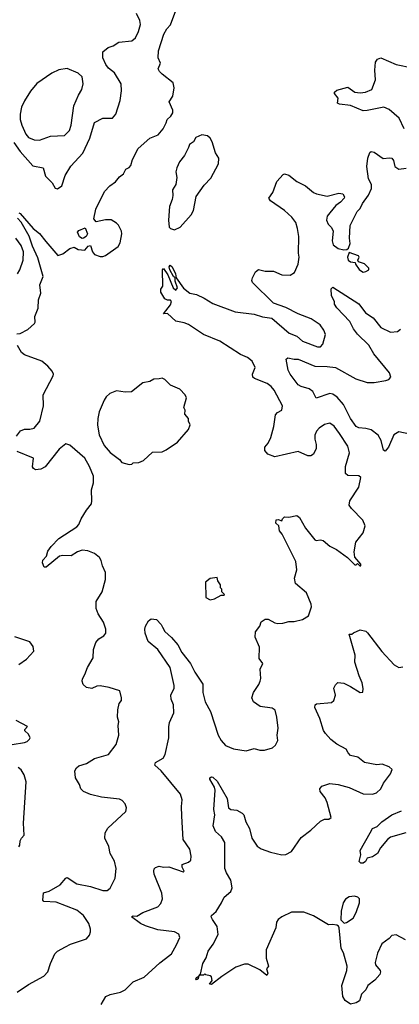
# Model space of a CAD drawing. Extents: x 1550320 to 1685906, y 509093 to 640511.
# Tile 85 of 256: x 1598350 to 1601109, y 540019 to 547171. Entities that reach past the tile are written whole.
import ezdxf

# ---------------------------------------------------------------- set-up
doc = ezdxf.new("R2010")
doc.units = 0

msp = doc.modelspace()

# ---------------------------------------------------------------- linework, layer by layer
at = {"layer": '0CON20XD'}
for points in [[(1598308.3, 546278.3), (1598355, 546214.4), (1598445, 546110), (1598520, 546095), (1598538, 546035), (1598585.6, 545985.6), (1598608, 545948), (1598625, 545941.2), (1598657.1, 545965), (1598680.9, 546039.1), (1598723.1, 546106.9), (1598808.5, 546201.5), (1598860.2, 546309.8), (1598895, 546423.8), (1598955, 546456), (1599025, 546455.7), (1599048.2, 546485), (1599080.8, 546585), (1599089.1, 546655), (1599086.9, 546705), (1599039.2, 546785), (1598995, 546819.4), (1598975.5, 546845), (1598954, 546894), (1598953.5, 546936.5), (1598992.1, 546967.9), (1599029.1, 546980.9), (1599071.4, 547008.6), (1599165, 547018.5), (1599191.5, 547038.5), (1599214.8, 547085.2), (1599227.4, 547135), (1599224.2, 547164.2), (1599200, 547215)], [(1598345, 545768), (1598355, 545764), (1598447.1, 545655), (1598495, 545617.5), (1598539.6, 545559.6), (1598628.1, 545458.1), (1598665, 545471.1), (1598715, 545510), (1598745, 545517.5), (1598775, 545501.2), (1598823.3, 545496.7), (1598847.5, 545525), (1598865, 545530), (1598880, 545485), (1598895, 545466), (1598935, 545450), (1598955, 545450), (1598975, 545457.5), (1599065.9, 545524.1), (1599080.5, 545549.5), (1599092, 545615), (1599090, 545635), (1599068.3, 545678.3), (1599055, 545693.8), (1599016.1, 545716.1), (1598975, 545716.2), (1598905, 545702.5), (1598890, 545725), (1598904.2, 545795), (1598967.7, 545922.3), (1599005.8, 545964.2), (1599045.7, 545994.3), (1599075, 546030), (1599105, 546052.5), (1599122.5, 546085), (1599145, 546096.2), (1599158.7, 546111.3), (1599171.2, 546155), (1599211.2, 546235), (1599295, 546310), (1599357.5, 546335), (1599392.3, 546377.7), (1599415, 546422.5), (1599422.5, 546445), (1599448.8, 546471.2), (1599462, 546495), (1599462, 546515), (1599436.7, 546575), (1599463.3, 546615), (1599473.3, 546675), (1599465, 546712.5), (1599386.7, 546775), (1599366.7, 546795), (1599357.5, 546815), (1599373.3, 546855), (1599356.2, 546895), (1599358.8, 546945), (1599398.8, 547065), (1599420, 547105), (1599445.9, 547134.1), (1599491.7, 547258.3)], [(1601145, 546378), (1601106.9, 546455), (1601035, 546519.1), (1600996.8, 546536.8), (1600875, 546510.5), (1600845, 546510), (1600755, 546548.5), (1600675, 546556.7), (1600660, 546565), (1600665, 546600), (1600637.5, 546635), (1600637.5, 546645), (1600655, 546658.8), (1600735, 546680), (1600784.5, 546644.5), (1600825, 546638.6), (1600862.5, 546645), (1600908, 546665), (1600936.2, 546735), (1600932, 546805), (1600936.7, 546863.3), (1600950, 546885), (1600975, 546893.8), (1601085, 546844.4), (1601205, 546821.2)], [(1598495, 546294.7), (1598575, 546324.5), (1598675, 546330.5), (1598713.3, 546365), (1598724.6, 546405), (1598743.9, 546545), (1598776.9, 546623.1), (1598801.4, 546665), (1598810.6, 546705), (1598804, 546755), (1598775, 546782), (1598695, 546815.7), (1598634.4, 546805.6), (1598585, 546782.9), (1598475, 546708.6), (1598427.8, 546652.2), (1598385, 546582.2), (1598364.1, 546535), (1598354.7, 546485), (1598354.6, 546445), (1598366.1, 546405), (1598395, 546338.9), (1598415, 546316.1), (1598455, 546297.8), (1598495, 546294.7)], [(1599475, 545644.3), (1599516.2, 545663.8), (1599596.6, 545753.4), (1599612.5, 545785), (1599632.1, 545887.9), (1599691.4, 545968.6), (1599739.1, 546020.9), (1599795.4, 546124.6), (1599797.1, 546165), (1599773.8, 546205), (1599749.6, 546285), (1599735, 546310.8), (1599715, 546327.5), (1599675, 546334), (1599631.2, 546315), (1599613.8, 546285), (1599584.4, 546265.6), (1599578, 546242), (1599547.5, 546185), (1599511.3, 546138.7), (1599492.5, 546095), (1599483.8, 546065), (1599491.2, 546025), (1599485.8, 545975), (1599461.2, 545935), (1599463.9, 545893.9), (1599459.2, 545865), (1599438.6, 545815), (1599430.6, 545715), (1599436, 545665), (1599445, 545654), (1599475, 545644.3)], [(1599389.1, 542759.1), (1599405, 542727.1), (1599453.8, 542683.8), (1599498.9, 542628.9), (1599528.5, 542575), (1599591.8, 542495), (1599622.7, 542432.7), (1599680, 542345), (1599680, 542285), (1599698.2, 542215), (1599737.3, 542145), (1599792.9, 541975), (1599814.3, 541935), (1599845, 541898), (1599904.3, 541874.3), (1599995, 541860), (1600055, 541876.2), (1600095, 541864), (1600130, 541865), (1600188, 541882), (1600209.5, 541900.5), (1600225.9, 541934.1), (1600220.6, 541975), (1600229.4, 542025), (1600220, 542105), (1600206.2, 542155), (1600185, 542168.8), (1600098.8, 542181.2), (1600048.8, 542215), (1600036.2, 542245), (1600049.2, 542285), (1600088.9, 542341.1), (1600098.6, 542365), (1600103.1, 542385), (1600097.5, 542452.5), (1600116.7, 542495), (1600090.7, 542530.7), (1600093.6, 542613.6), (1600062, 542685), (1600063.8, 542725), (1600095.8, 542765), (1600105, 542796.7), (1600134.3, 542815.7), (1600155, 542816), (1600205, 542789.2), (1600225.7, 542785.7), (1600262.1, 542787.9), (1600305, 542800), (1600345, 542799.2), (1600405.7, 542814.3), (1600449.1, 542840.9), (1600470.8, 542905), (1600468.6, 542925), (1600435, 543008.8), (1600354.2, 543075), (1600347.5, 543115), (1600364.2, 543175.8), (1600356.7, 543235), (1600258.8, 543435), (1600239.3, 543459.3), (1600232.5, 543495), (1600212.5, 543515), (1600213, 543537), (1600229.3, 543539.3), (1600255, 543530), (1600260, 543545), (1600275, 543560), (1600305, 543557.5), (1600365, 543570), (1600383.3, 543555), (1600427, 543477), (1600495, 543393.1), (1600505, 543387.5), (1600535, 543392.3), (1600555, 543388.2), (1600605, 543347.5), (1600652.1, 543322.1), (1600733.3, 543263.3), (1600785, 543210), (1600795, 543210), (1600805, 543220), (1600823, 543203), (1600830, 543205), (1600830, 543215), (1600786.4, 543266.4), (1600780, 543305), (1600793.3, 543375), (1600847, 543443), (1600861.2, 543495), (1600844, 543535), (1600760.3, 543620.3), (1600744, 543645), (1600750, 543675), (1600814.3, 543775.7), (1600828.8, 543845), (1600815, 543857.1), (1600735, 543860.8), (1600718, 543875), (1600718.6, 543925), (1600747.5, 544025), (1600734.2, 544074.2), (1600675, 544164.2), (1600635, 544218.8), (1600605, 544240), (1600565, 544230), (1600525.7, 544204.3), (1600506.8, 544183.2), (1600494.2, 544154.2), (1600494.3, 544125), (1600505.8, 544085), (1600504, 544055), (1600484.1, 544015.9), (1600465, 544003.3), (1600445, 544002), (1600375, 544035.6), (1600205, 543995.6), (1600154.4, 544015), (1600131.2, 544041.2), (1600130.9, 544065), (1600156.1, 544095), (1600174.4, 544135), (1600196.5, 544215), (1600209.6, 544300.4), (1600222.7, 544317.3), (1600254.5, 544335.5), (1600260, 544365), (1600199.4, 544479.4), (1600177.1, 544507.1), (1600148.2, 544528.2), (1600056.2, 544565), (1600044, 544575), (1600041.4, 544595), (1600061.8, 544645), (1600040.3, 544690.3), (1600005, 544716.5), (1599955, 544738.2), (1599805, 544835.3), (1599685.8, 544885), (1599576.6, 544956.6), (1599545, 544970), (1599485, 544982.2), (1599425, 545035.8), (1599394.2, 545034.2), (1599445, 545100), (1599452.5, 545125), (1599445, 545132.5), (1599425, 545132.5), (1599405, 545143.3), (1599375, 545192.5), (1599375.9, 545214.1), (1599390, 545235), (1599387.5, 545355), (1599395, 545362.5), (1599428, 545318), (1599465, 545223.8), (1599485, 545207.5), (1599496.1, 545223.9), (1599480.7, 545270.7), (1599480, 545295), (1599467.5, 545305), (1599442.5, 545355), (1599437.5, 545375), (1599443, 545387), (1599458.8, 545375), (1599483.3, 545325), (1599486.4, 545296.4), (1599540, 545220), (1599586, 545185), (1599635, 545174.6), (1599690.8, 545149.2), (1599755, 545108.4), (1599915, 545047.9), (1600055, 545031.5), (1600115, 545011.5), (1600183.5, 545003.5), (1600308, 544895), (1600365, 544873.3), (1600404.2, 544835), (1600515, 544794.5), (1600535, 544794.4), (1600554.3, 544815), (1600572, 544885), (1600560.8, 544915), (1600532.9, 544955), (1600467.3, 544997.3), (1600375, 545033.3), (1600285, 545081.4), (1600195, 545112), (1600043.1, 545263.1), (1600036.8, 545276.8), (1600041.6, 545295), (1600065, 545338.5), (1600085, 545357.1), (1600133.4, 545343.4), (1600195.5, 545345.5), (1600255, 545318), (1600315, 545314.2), (1600346.2, 545335), (1600374, 545395), (1600380.8, 545445), (1600375.7, 545475), (1600378.2, 545595), (1600370, 545655), (1600357.3, 545697.3), (1600326.9, 545736.9), (1600275, 545784.2), (1600173.3, 545855), (1600160, 545875), (1600190, 545915), (1600220, 545995), (1600264.1, 546045.9), (1600275, 546051.2), (1600305, 546040.8), (1600365, 545995.8), (1600426.7, 545965), (1600485, 545916.2), (1600505.9, 545905.9), (1600585, 545889.2), (1600669.3, 545910.7), (1600697.5, 545905), (1600710, 545885), (1600707.5, 545875), (1600681.2, 545845), (1600648.3, 545821.7), (1600605, 545769.2), (1600585.7, 545745), (1600580, 545715), (1600592.5, 545685), (1600615, 545661.2), (1600627.5, 545635), (1600621.9, 545565), (1600627.5, 545535), (1600665, 545510), (1600705, 545500), (1600727.5, 545502.5), (1600738.8, 545511.2), (1600752, 545545), (1600746, 545585), (1600750.8, 545675), (1600803, 545777), (1600825, 545800), (1600841.2, 545835), (1600885, 545896.7), (1600905.7, 545945), (1600906, 545975), (1600885.9, 546015.9), (1600872.5, 546105), (1600880.8, 546165), (1600894.2, 546205.8), (1600905, 546213.8), (1600925, 546209.2), (1600991.7, 546161.7), (1601037.7, 546167.7), (1601054.2, 546164.2), (1601067.3, 546147.3), (1601077.5, 546105), (1601105, 546085.6), (1601157.6, 546092.4)], [(1598330, 544890), (1598355, 544890.8), (1598408.8, 544921.2), (1598457.5, 544965), (1598462.5, 544975), (1598460, 545015), (1598483.8, 545075), (1598486.2, 545135), (1598503.8, 545185), (1598495.8, 545245), (1598520, 545305), (1598481.7, 545441.7), (1598443.1, 545525), (1598419.1, 545599.1), (1598360.9, 545700.9), (1598335, 545729.2)], [(1598805, 545582), (1598783.9, 545593.9), (1598771.2, 545628.8), (1598779.3, 545640.7), (1598825, 545660), (1598843.3, 545615), (1598833.3, 545595), (1598815, 545583.8), (1598805, 545582)], [(1598333.8, 545325), (1598351.1, 545355), (1598376.2, 545423.8), (1598377.9, 545485), (1598360.3, 545530.3), (1598323.2, 545585)], [(1600845, 545337.5), (1600865, 545342.5), (1600886.4, 545353.6), (1600887.5, 545365), (1600855, 545396.7), (1600811.7, 545411.7), (1600807.5, 545425), (1600817.5, 545445), (1600812.5, 545455), (1600745, 545480), (1600733.3, 545445), (1600737.5, 545425), (1600755, 545413.3), (1600788.3, 545408.3), (1600790, 545395), (1600817, 545357), (1600835, 545343.3), (1600845, 545337.5)], [(1601185, 544160), (1601105, 544176.7), (1601068.1, 544155), (1601029.5, 544065), (1601005, 544036.2), (1600995, 544043.3), (1600977.8, 544115), (1600955, 544153.6), (1600905, 544191.5), (1600865, 544202.3), (1600815, 544205.3), (1600795, 544216.8), (1600753.9, 544273.9), (1600702.6, 544375), (1600658.4, 544428.4), (1600625, 544449.7), (1600605, 544454.7), (1600505, 544422.9), (1600481.3, 544471.3), (1600455, 544490), (1600395.4, 544505.4), (1600375, 544518.6), (1600315.8, 544595), (1600301.2, 544625), (1600286.1, 544703.9), (1600300, 544715), (1600345, 544704), (1600375, 544704), (1600495.4, 544654.6), (1600585, 544652.7), (1600645, 544643.8), (1600792, 544562), (1600875, 544536.5), (1600925, 544536), (1601010.3, 544549.7), (1601032.3, 544557.7), (1601046.2, 544575), (1601037.1, 544605), (1600923.8, 544743.8), (1600888, 544808), (1600805, 544886.9), (1600775.5, 544925), (1600748.3, 544978.3), (1600655, 545077.5), (1600636.7, 545105), (1600637.5, 545125), (1600616.2, 545165), (1600614.3, 545215.7), (1600625, 545228.8), (1600815, 545106.9), (1600862, 545042), (1600918.1, 545005), (1600974.7, 544934.7), (1601045, 544900.5), (1601095, 544905.8), (1601118, 544922)], [(1598326, 544145), (1598356.1, 544183.9), (1598384.1, 544195.9), (1598425, 544196), (1598455, 544204), (1598496, 544255), (1598522.5, 544365), (1598520, 544445), (1598594, 544585), (1598596.2, 544595), (1598587.3, 544617.3), (1598555, 544654), (1598510.9, 544690.9), (1598385, 544736), (1598362.4, 544752.4), (1598333.8, 544805)], [(1599145, 543940), (1599165, 543943.3), (1599175, 543952.5), (1599215, 543953.3), (1599250.9, 543969.1), (1599315, 544030), (1599385, 544032.9), (1599415, 544046), (1599497.2, 544102.8), (1599576.2, 544195), (1599588.3, 544228.3), (1599577.5, 544255), (1599577.5, 544275), (1599550, 544305), (1599553.3, 544335), (1599544, 544355), (1599562.9, 544425), (1599553.8, 544445), (1599515, 544486), (1599445, 544515.8), (1599405, 544558), (1599385, 544568), (1599365, 544561.2), (1599325, 544560), (1599295, 544543.8), (1599245, 544533.3), (1599162, 544468), (1599115.7, 544464.3), (1599054.5, 544475.5), (1599005, 544455.7), (1598979.1, 544430.9), (1598965, 544407.5), (1598928.6, 544321.4), (1598918.5, 544275), (1598916.5, 544225), (1598928.9, 544155), (1598965, 544078.8), (1599007.9, 544027.9), (1599075, 543976.7), (1599093.3, 543955), (1599145, 543940)], [(1598990.9, 541299.1), (1599120.7, 541419.3), (1599126.7, 541445), (1599116.7, 541475), (1599095, 541500), (1599075, 541510), (1598945, 541522.5), (1598865, 541542), (1598814.3, 541564.3), (1598795, 541583.3), (1598785.6, 541615.6), (1598755.7, 541665), (1598751.2, 541715), (1598763.2, 541736.8), (1598779.7, 541750.3), (1598835, 541767.1), (1598895, 541804), (1598995, 541834.2), (1599050.8, 541905), (1599071.2, 541975), (1599066.2, 542045), (1599071.7, 542071.7), (1599060, 542105), (1599063, 542157), (1599072, 542205), (1599090, 542225), (1599091.2, 542245), (1599077.5, 542295), (1599001.3, 542321.3), (1598935, 542332.2), (1598910, 542330), (1598875, 542314), (1598835, 542321.2), (1598812.4, 542342.4), (1598804.2, 542365), (1598806.8, 542383.2), (1598823.6, 542413.6), (1598842, 542465), (1598884, 542535), (1598886, 542595), (1598903, 542647), (1598925.9, 542674.1), (1598962.5, 542695), (1598977.5, 542715), (1598976.7, 542745), (1598960, 542795), (1598921.2, 542855), (1598906.2, 542895), (1598906.7, 542945), (1598950, 543015), (1598974.2, 543105), (1598974.2, 543155), (1598951.4, 543205), (1598943.2, 543243.2), (1598930, 543265), (1598893.4, 543293.4), (1598845, 543313.1), (1598805, 543316.7), (1598771.2, 543305), (1598725, 543275.8), (1598665, 543280), (1598640, 543275), (1598543.9, 543193.9), (1598527.5, 543195), (1598516.4, 543226.4), (1598518.8, 543245), (1598544.3, 543275), (1598555, 543310), (1598579.2, 543345), (1598635, 543402.5), (1598765, 543488.1), (1598780, 543505), (1598797.9, 543545), (1598835, 543608.6), (1598871.4, 543655), (1598875.6, 543675), (1598871.5, 543755), (1598887.7, 543807.7), (1598885.7, 543855.7), (1598858.8, 543925), (1598823.3, 543985), (1598715, 544081.2), (1598685, 544091.2), (1598637.9, 544052.1), (1598535, 543922.5), (1598505, 543905.6), (1598465, 543902), (1598450, 543910), (1598443.8, 543923.8), (1598450, 543985), (1598331.2, 544035)], [(1599735, 542957.5), (1599765, 542963.3), (1599815, 542990), (1599835, 542990), (1599837.5, 542995), (1599820, 543015), (1599820, 543035), (1599810, 543045), (1599810, 543065), (1599790, 543095), (1599785, 543120), (1599735, 543112.5), (1599700, 543085), (1599703, 542973), (1599735, 542957.5)], [(1598943, 540017), (1598976, 540075), (1599008.7, 540091.3), (1599083.5, 540106.5), (1599116.2, 540125), (1599175, 540182), (1599255, 540216), (1599368.9, 540321.1), (1599409.3, 540350.7), (1599452.5, 540385), (1599490.3, 540449.7), (1599514.2, 540505), (1599507.8, 540527.8), (1599475, 540545.7), (1599355, 540560), (1599265, 540587.8), (1599228, 540605), (1599162.5, 540655), (1599175, 540662.5), (1599201.7, 540658.3), (1599244, 540686), (1599355, 540727.5), (1599375, 540750), (1599387.1, 540785), (1599384.4, 540825), (1599328, 540965), (1599324.1, 540985.9), (1599327.5, 541002.5), (1599337.5, 541012.5), (1599365, 541023.3), (1599396, 541016), (1599435, 541017.5), (1599538.3, 540981.7), (1599546.7, 540985), (1599531.2, 541015), (1599530, 541035), (1599577.9, 541052.1), (1599593.8, 541065), (1599595.8, 541095), (1599586, 541145), (1599538, 541215), (1599529.4, 541385), (1599525.7, 541455), (1599530, 541505), (1599519.2, 541545), (1599379.2, 541715), (1599331.2, 541755), (1599336, 541775), (1599392.4, 541807.6), (1599407.4, 541832.6), (1599433.8, 541955), (1599434, 542035), (1599440, 542065), (1599470, 542135), (1599469.2, 542195), (1599450, 542235), (1599448, 542265), (1599471.9, 542315), (1599473.6, 542335), (1599444.4, 542465), (1599355, 542596.2), (1599284.7, 542654.7), (1599263.1, 542715), (1599260, 542745), (1599264.5, 542765.5), (1599285.8, 542805), (1599305, 542819.4), (1599345, 542814.3), (1599378.7, 542778.7), (1599389.1, 542759.1)], [(1600622.5, 540597.5), (1600595, 540596), (1600485, 540662.5), (1600415, 540687.5), (1600325, 540688.9), (1600254, 540655), (1600229.2, 540635), (1600217.1, 540615), (1600210.8, 540575), (1600142, 540415), (1600142.5, 540355), (1600157.5, 540295), (1600143.6, 540276.4), (1600153.3, 540245), (1600145, 540227.5), (1600095, 540270), (1600009.6, 540309.6), (1599985, 540311.5), (1599921.2, 540288.8), (1599818.7, 540221.3), (1599745, 540163.8), (1599730, 540165), (1599748, 540192), (1599745, 540217.5), (1599735, 540226.7), (1599702.5, 540232.5), (1599695, 540240), (1599685, 540230), (1599660, 540230), (1599650, 540220), (1599646.1, 540203.9), (1599635, 540197.5), (1599630, 540205), (1599635, 540212.5), (1599650, 540220), (1599663, 540237), (1599681.1, 540315), (1599704.5, 540355.5), (1599721.1, 540405), (1599756.7, 540455), (1599793.6, 540526.4), (1599786.2, 540585), (1599750.8, 540635), (1599741.2, 540655), (1599743.3, 540665), (1599777.9, 540692.1), (1599817.5, 540755), (1599835, 540796.7), (1599885, 540839.2), (1599895.4, 540865), (1599885, 540920.8), (1599852, 540975), (1599841.4, 541005), (1599842.1, 541195), (1599816.9, 541235), (1599773.9, 541273.9), (1599756.6, 541315), (1599768.4, 541395), (1599761.5, 541435), (1599771.6, 541575), (1599766.2, 541595), (1599731.5, 541655), (1599731.9, 541665), (1599745, 541672), (1599755, 541668.8), (1599785, 541638.6), (1599856.9, 541515), (1599868.8, 541445), (1599885, 541433.8), (1599928, 541428), (1599967.3, 541407.3), (1599978.8, 541395), (1599993.1, 541345), (1600021.4, 541295), (1600037.3, 541225), (1600075, 541167.8), (1600105, 541147.8), (1600172.8, 541122.8), (1600255, 541105.8), (1600285, 541108), (1600325, 541128.8), (1600395, 541230), (1600466.8, 541283.2), (1600535, 541350), (1600565, 541362.5), (1600596.4, 541363.6), (1600612.5, 541375), (1600585.7, 541485), (1600568.9, 541518.9), (1600533.3, 541565), (1600530.6, 541585), (1600545, 541604.3), (1600605, 541623.5), (1600665, 541615.6), (1600745, 541593.5), (1600845, 541548.1), (1600915, 541544.4), (1600943.3, 541555), (1600975.6, 541584.4), (1600995, 541626.2), (1601045, 541693.3), (1601057.5, 541725), (1601035, 541743.3), (1600985, 541763.3), (1600945, 541758.8), (1600855.6, 541775.6), (1600806.7, 541815), (1600755, 541825.8), (1600736, 541845), (1600721.7, 541871.7), (1600655, 541909.2), (1600611.7, 541941.7), (1600572, 541985), (1600558.8, 542008.8), (1600531.2, 542095), (1600494, 542176), (1600496.7, 542195), (1600507.7, 542202.3), (1600615, 542211.2), (1600633.3, 542225), (1600646.2, 542265), (1600632.5, 542315), (1600645, 542340), (1600663, 542357), (1600705, 542351.2), (1600755, 542328), (1600825, 542283.3), (1600843, 542287), (1600846.1, 542313.9), (1600840, 542355), (1600816, 542405), (1600786.2, 542505), (1600788.6, 542555), (1600743.3, 542706.7), (1600765, 542707.5), (1600775, 542717.5), (1600825, 542740), (1600865, 542730), (1600877.3, 542717.3), (1600981.4, 542581.4), (1601071.4, 542485), (1601105, 542464.2), (1601135, 542470)], [(1598345, 542487.5), (1598400, 542525), (1598454.2, 542585), (1598449.1, 542619.1), (1598425, 542651.2), (1598315, 542688)], [(1598295, 541905.7), (1598385, 541920), (1598405, 541927.5), (1598422.5, 541945), (1598427.5, 541955), (1598415, 541980), (1598387.5, 542005), (1598387.5, 542015), (1598406.4, 542036.4), (1598325, 542080)], [(1598345, 541162.5), (1598352.5, 541175), (1598353.6, 541206.4), (1598363.9, 541226.1), (1598383, 541247), (1598378.8, 541335), (1598397.1, 541635), (1598381.9, 541685), (1598361.7, 541721.7), (1598339.7, 541739.7)], [(1601155.3, 541264.7), (1601045, 541232.3), (1601022.9, 541215), (1600971.2, 541155), (1600951.2, 541115), (1600915, 541089.2), (1600875, 541080), (1600863.3, 541055), (1600845, 541043.3), (1600830, 541045), (1600817.5, 541055), (1600830, 541105), (1600823.3, 541135), (1600896, 541264), (1600914, 541296), (1600948.4, 541311.6), (1600982.2, 541345), (1601055, 541394), (1601125, 541423.1)], [(1598333, 540107), (1598415, 540162), (1598525.8, 540224.2), (1598555.9, 540254.1), (1598574, 540315), (1598606, 540385), (1598625.6, 540404.4), (1598683.8, 540436.2), (1598720, 540455), (1598835, 540493.3), (1598858.3, 540521.7), (1598865.8, 540544.2), (1598865.8, 540565), (1598852.9, 540605), (1598814, 540665), (1598765, 540702), (1598615, 540761.9), (1598525, 540766.7), (1598518.8, 540775), (1598522.5, 540827.5), (1598565, 540840), (1598644.5, 540885.5), (1598685, 540936.2), (1598695, 540940), (1598766.7, 540895), (1598865.4, 540875.4), (1598955, 540844.4), (1598985, 540846), (1599008.3, 540861.7), (1599044.2, 540935), (1599050.6, 541005), (1599039.6, 541059.6), (1599008.6, 541115), (1598998.8, 541165), (1598970, 541225), (1598972, 541265), (1598990.9, 541299.1)], [(1600708.3, 540608.3), (1600725, 540613.3), (1600773.3, 540645), (1600796, 540685), (1600820, 540755), (1600820, 540785), (1600807.7, 540797.7), (1600784.2, 540804.2), (1600745, 540798.6), (1600717.9, 540782.1), (1600700.8, 540755), (1600686, 540695), (1600683.6, 540633.6), (1600708.3, 540608.3)], [(1601155, 540486), (1601085, 540523.5), (1601055, 540518.6), (1601035, 540496), (1600982.4, 540457.6), (1600950.4, 540389.6), (1600932.3, 540322.3), (1600936.2, 540305), (1600970, 540265), (1600973.3, 540255), (1600966.2, 540235), (1600930, 540195), (1600880, 540155), (1600865.8, 540124.2), (1600835, 540092.5), (1600818.8, 540045), (1600795, 540028.8), (1600755, 540020), (1600715, 540046.7), (1600698, 540075), (1600690, 540155), (1600726.9, 540265), (1600729.4, 540295), (1600702.3, 540392.3), (1600686.7, 540425), (1600672.5, 540575), (1600666.7, 540586.7), (1600653.8, 540593.8), (1600622.5, 540597.5)]]:
    msp.add_lwpolyline(points, dxfattribs=at)

doc.saveas('drawing.dxf')
